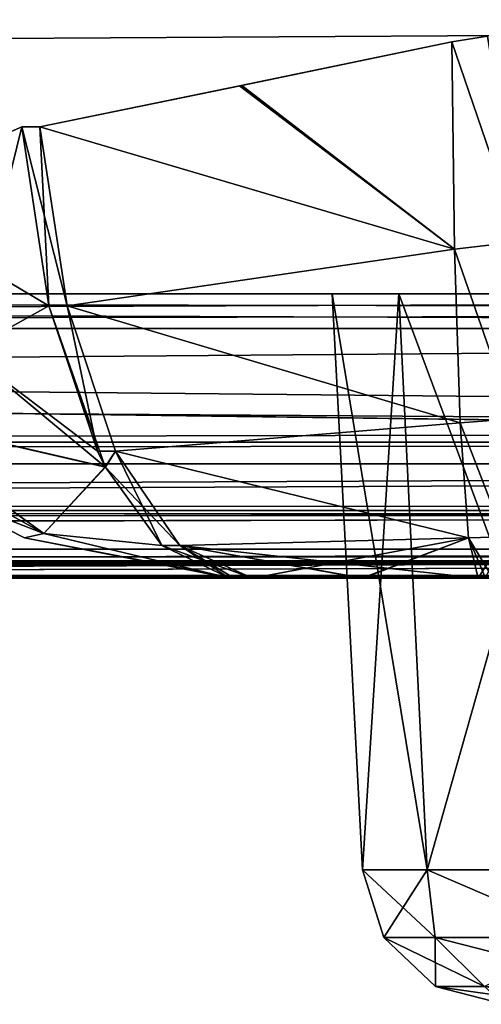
# Model space of a CAD drawing. Header units: millimetres. Extents: x -125 to 125, y -4 to 53.
# Tile 113 of 140: x 107.52 to 109.14, y -3.5 to -0.03. Entities that reach past the tile are written whole.
import ezdxf

# ---------------------------------------------------------------- set-up
doc = ezdxf.new("R2010")
doc.units = ezdxf.units.MM
doc.header["$LTSCALE"] = 65.185185
for name, color, linetype in [('1', 7, 'CONTINUOUS'), ('14', 7, 'CONTINUOUS'), ('18', 7, 'CONTINUOUS'), ('20', 7, 'CONTINUOUS'), ('205', 7, 'CONTINUOUS'), ('207', 7, 'CONTINUOUS'), ('209', 7, 'CONTINUOUS'), ('211', 7, 'CONTINUOUS'), ('22', 7, 'CONTINUOUS'), ('24', 7, 'CONTINUOUS'), ('25', 7, 'CONTINUOUS'), ('263', 7, 'CONTINUOUS'), ('264', 7, 'CONTINUOUS'), ('265', 7, 'CONTINUOUS'), ('266', 7, 'CONTINUOUS'), ('27', 7, 'CONTINUOUS'), ('29', 7, 'CONTINUOUS'), ('30', 7, 'CONTINUOUS'), ('31', 7, 'CONTINUOUS'), ('32', 7, 'CONTINUOUS'), ('38', 7, 'CONTINUOUS'), ('39', 7, 'CONTINUOUS'), ('4', 7, 'CONTINUOUS'), ('40', 7, 'CONTINUOUS'), ('41', 7, 'CONTINUOUS'), ('44', 7, 'CONTINUOUS'), ('45', 7, 'CONTINUOUS'), ('46', 7, 'CONTINUOUS'), ('47', 7, 'CONTINUOUS'), ('48', 7, 'CONTINUOUS'), ('49', 7, 'CONTINUOUS'), ('55', 7, 'CONTINUOUS'), ('56', 7, 'CONTINUOUS'), ('57', 7, 'CONTINUOUS'), ('58', 7, 'CONTINUOUS'), ('6', 7, 'CONTINUOUS'), ('61', 7, 'CONTINUOUS'), ('62', 7, 'CONTINUOUS')]:
    doc.layers.add(name, color=color, linetype=linetype)

msp = doc.modelspace()

# ---------------------------------------------------------------- linework, layer by layer
at = {"layer": '1', "color": 7, "linetype": 'Continuous'}
for points in [[(122.9176, -2, 122.9176), (41.8745, -2, 124.334), (95.8564, -2, 122.6916), (122.9176, -2, 122.9176)], [(123.8345, -2, 124.334), (41.8745, -2, 124.334), (122.9176, -2, 122.9176), (123.8345, -2, 124.334)], [(42.0073, -2, -124.0655), (41.8745, -2, -124.334), (123.8345, -2, -124.334), (42.0073, -2, -124.0655)], [(42.0544, -2, -123.762), (42.0073, -2, -124.0655), (123.8345, -2, -124.334), (42.0544, -2, -123.762)], [(68.5248, -2, -122.5202), (42.0544, -2, -123.1456), (123.8345, -2, -124.334), (68.5248, -2, -122.5202)], [(42.0544, -2, -123.1456), (42.0544, -2, -123.762), (123.8345, -2, -124.334), (42.0544, -2, -123.1456)], [(95.8279, -2, -122.6915), (68.5248, -2, -122.5202), (123.8345, -2, -124.334), (95.8279, -2, -122.6915)], [(122.9176, -2, -122.9176), (95.8279, -2, -122.6915), (123.8345, -2, -124.334), (122.9176, -2, -122.9176)]]:
    msp.add_3dface(points, dxfattribs=at)
at = {"layer": '14', "color": 7, "linetype": 'Continuous'}
for points in [[(-123.8345, -1.5218, -124.8336), (123.8345, -1.5218, -124.8336), (123.8345, -1.7623, -124.7597), (-123.8345, -1.5218, -124.8336)], [(-123.8345, -1.5218, -124.8336), (123.8345, -1.7623, -124.7597), (-123.8345, -1.7623, -124.7597), (-123.8345, -1.5218, -124.8336)], [(123.8345, -1.7623, -124.7597), (123.8345, -1.9366, -124.5777), (-123.8345, -1.7623, -124.7597), (123.8345, -1.7623, -124.7597)], [(123.8345, -1.9366, -124.5777), (41.0668, -1.9508, -124.5504), (-123.8345, -1.7623, -124.7597), (123.8345, -1.9366, -124.5777)], [(123.8345, -1.9366, -124.5777), (123.8345, -2, -124.334), (41.0668, -1.9508, -124.5504), (123.8345, -1.9366, -124.5777)], [(41.0668, -1.9508, -124.5504), (123.8345, -2, -124.334), (41.2731, -1.956, -124.5391), (41.0668, -1.9508, -124.5504)], [(41.2731, -1.956, -124.5391), (123.8345, -2, -124.334), (41.5021, -1.9724, -124.4978), (41.2731, -1.956, -124.5391)], [(41.5021, -1.9724, -124.4978), (123.8345, -2, -124.334), (41.7201, -1.9922, -124.422), (41.5021, -1.9724, -124.4978)], [(123.8345, -2, -124.334), (41.8745, -2, -124.334), (41.7201, -1.9922, -124.422), (123.8345, -2, -124.334)]]:
    msp.add_3dface(points, dxfattribs=at)
at = {"layer": '18', "color": 7, "linetype": 'Continuous'}
for points in [[(123.8345, -1.5218, 124.8336), (-123.8345, -1.5218, 124.8336), (-123.8345, -1.7623, 124.7597), (123.8345, -1.5218, 124.8336)], [(123.8345, -1.5218, 124.8336), (-123.8345, -1.7623, 124.7597), (123.8345, -1.7623, 124.7597), (123.8345, -1.5218, 124.8336)], [(-123.8345, -1.7623, 124.7597), (-123.8345, -1.9366, 124.5777), (123.8345, -1.7623, 124.7597), (-123.8345, -1.7623, 124.7597)], [(-123.8345, -1.9366, 124.5777), (-41.0668, -1.9508, 124.5504), (123.8345, -1.7623, 124.7597), (-123.8345, -1.9366, 124.5777)], [(-41.0668, -1.9508, 124.5504), (-38.9332, -1.9508, 124.5504), (123.8345, -1.7623, 124.7597), (-41.0668, -1.9508, 124.5504)], [(-38.9332, -1.9508, 124.5504), (38.9332, -1.9508, 124.5504), (123.8345, -1.7623, 124.7597), (-38.9332, -1.9508, 124.5504)], [(38.9332, -1.9508, 124.5504), (41.0668, -1.9508, 124.5504), (123.8345, -1.7623, 124.7597), (38.9332, -1.9508, 124.5504)], [(123.8345, -1.9366, 124.5777), (123.8345, -1.7623, 124.7597), (41.0668, -1.9508, 124.5504), (123.8345, -1.9366, 124.5777)], [(41.2741, -1.9561, 124.539), (123.8345, -1.9366, 124.5777), (41.0668, -1.9508, 124.5504), (41.2741, -1.9561, 124.539)], [(41.4902, -1.9714, 124.5008), (123.8345, -1.9366, 124.5777), (41.2741, -1.9561, 124.539), (41.4902, -1.9714, 124.5008)], [(41.7134, -1.9917, 124.425), (123.8345, -1.9366, 124.5777), (41.4902, -1.9714, 124.5008), (41.7134, -1.9917, 124.425)], [(41.8745, -2, 124.334), (123.8345, -1.9366, 124.5777), (41.7134, -1.9917, 124.425), (41.8745, -2, 124.334)], [(41.8745, -2, 124.334), (123.8345, -2, 124.334), (123.8345, -1.9366, 124.5777), (41.8745, -2, 124.334)]]:
    msp.add_3dface(points, dxfattribs=at)
at = {"layer": '20', "color": 7, "linetype": 'Continuous'}
for points in [[(17.1336, -1, 120.1095), (-120.6472, -1, 119.9336), (120.6472, -1, 119.9336), (17.1336, -1, 120.1095)], [(120.6472, -1, -119.9336), (-120.6472, -1, -119.9336), (-17.1336, -1, -120.1095), (120.6472, -1, -119.9336)], [(120.3783, -1, -85.6675), (-120.6472, -1, -119.9336), (120.6472, -1, -119.9336), (120.3783, -1, -85.6675)], [(-120.3783, -1, -85.6675), (-120.6472, -1, -119.9336), (120.3783, -1, -85.6675), (-120.3783, -1, -85.6675)], [(-120.6472, -1, 119.9336), (-120.3783, -1, 85.6675), (120.6472, -1, 119.9336), (-120.6472, -1, 119.9336)], [(120.1991, -1, -51.4007), (-120.3783, -1, -85.6675), (120.3783, -1, -85.6675), (120.1991, -1, -51.4007)], [(-120.1991, -1, -51.4007), (-120.3783, -1, -85.6675), (120.1991, -1, -51.4007), (-120.1991, -1, -51.4007)], [(120.6472, -1, 119.9336), (-120.3783, -1, 85.6675), (120.3783, -1, 85.6675), (120.6472, -1, 119.9336)], [(-120.3783, -1, 85.6675), (-120.1991, -1, 51.4007), (120.3783, -1, 85.6675), (-120.3783, -1, 85.6675)], [(-120.1991, -1, 51.4007), (-120.1095, -1, 17.1336), (120.1991, -1, 51.4007), (-120.1991, -1, 51.4007)], [(120.1095, -1, -17.1336), (-120.1991, -1, -51.4007), (120.1991, -1, -51.4007), (120.1095, -1, -17.1336)], [(-120.1095, -1, -17.1336), (-120.1991, -1, -51.4007), (120.1095, -1, -17.1336), (-120.1095, -1, -17.1336)], [(120.3783, -1, 85.6675), (-120.1991, -1, 51.4007), (120.1991, -1, 51.4007), (120.3783, -1, 85.6675)], [(120.1095, -1, 17.1336), (-120.1095, -1, -17.1336), (120.1095, -1, -17.1336), (120.1095, -1, 17.1336)], [(-120.1095, -1, 17.1336), (-120.1095, -1, -17.1336), (120.1095, -1, 17.1336), (-120.1095, -1, 17.1336)], [(120.1991, -1, 51.4007), (-120.1095, -1, 17.1336), (120.1095, -1, 17.1336), (120.1991, -1, 51.4007)], [(17.1336, -1, -120.1095), (120.6472, -1, -119.9336), (-17.1336, -1, -120.1095), (17.1336, -1, -120.1095)], [(120.5945, -1, 120.2479), (17.1336, -1, 120.1095), (120.6472, -1, 119.9336), (120.5945, -1, 120.2479)], [(51.4007, -1, -120.1991), (120.6472, -1, -119.9336), (17.1336, -1, -120.1095), (51.4007, -1, -120.1991)], [(51.4007, -1, 120.1991), (17.1336, -1, 120.1095), (120.5945, -1, 120.2479), (51.4007, -1, 120.1991)], [(85.6675, -1, -120.3783), (120.5945, -1, -120.2479), (51.4007, -1, -120.1991), (85.6675, -1, -120.3783)], [(85.6675, -1, 120.3783), (51.4007, -1, 120.1991), (120.5945, -1, 120.2479), (85.6675, -1, 120.3783)], [(120.5945, -1, -120.2479), (120.6472, -1, -119.9336), (51.4007, -1, -120.1991), (120.5945, -1, -120.2479)], [(119.9336, -1, 120.6472), (85.6675, -1, 120.3783), (120.2479, -1, 120.5945), (119.9336, -1, 120.6472)], [(120.2479, -1, 120.5945), (85.6675, -1, 120.3783), (120.4588, -1, 120.4588), (120.2479, -1, 120.5945)], [(120.4588, -1, -120.4588), (120.5945, -1, -120.2479), (85.6675, -1, -120.3783), (120.4588, -1, -120.4588)], [(120.4588, -1, 120.4588), (85.6675, -1, 120.3783), (120.5945, -1, 120.2479), (120.4588, -1, 120.4588)], [(119.9336, -1, -120.6472), (120.4588, -1, -120.4588), (85.6675, -1, -120.3783), (119.9336, -1, -120.6472)]]:
    msp.add_3dface(points, dxfattribs=at)
at = {"layer": '205', "color": 7, "linetype": 'Continuous'}
for points in [[(85.6675, -1, 120.3783), (119.9336, -1, 120.6472), (86.1635, -1.1213, 120.5029), (85.6675, -1, 120.3783)], [(86.1635, -1.1213, 120.5029), (119.9336, -1, 120.6472), (119.9949, -1.0607, 120.7084), (86.1635, -1.1213, 120.5029)], [(120.0561, -1.1213, 120.7696), (86.1635, -1.1213, 120.5029), (119.9949, -1.0607, 120.7084), (120.0561, -1.1213, 120.7696)]]:
    msp.add_3dface(points, dxfattribs=at)
at = {"layer": '207', "color": 7, "linetype": 'Continuous'}
for points in [[(120.0561, -1.1213, -120.7696), (85.6675, -1, -120.3783), (84.8372, -1.1213, -120.4942), (120.0561, -1.1213, -120.7696)], [(119.9949, -1.0607, -120.7084), (85.6675, -1, -120.3783), (120.0561, -1.1213, -120.7696), (119.9949, -1.0607, -120.7084)], [(119.9336, -1, -120.6472), (85.6675, -1, -120.3783), (119.9949, -1.0607, -120.7084), (119.9336, -1, -120.6472)]]:
    msp.add_3dface(points, dxfattribs=at)
at = {"layer": '209', "color": 7, "linetype": 'Continuous'}
for points in [[(84.8372, -1.1213, -120.4942), (60.452, -1.5981, -120.9804), (120.8934, -1.5978, -121.3982), (84.8372, -1.1213, -120.4942)], [(84.8372, -1.1213, -120.4942), (120.8934, -1.5978, -121.3982), (120.6273, -1.4734, -121.1984), (84.8372, -1.1213, -120.4942)], [(120.0561, -1.1213, -120.7696), (84.8372, -1.1213, -120.4942), (120.6273, -1.4734, -121.1984), (120.0561, -1.1213, -120.7696)], [(60.452, -1.5981, -120.9804), (60.9384, -1.898, -121.7069), (120.8934, -1.5978, -121.3982), (60.452, -1.5981, -120.9804)], [(120.8934, -1.5978, -121.3982), (60.9384, -1.898, -121.7069), (120.95, -1.6216, -121.4407), (120.8934, -1.5978, -121.3982)], [(120.95, -1.6216, -121.4407), (60.9384, -1.898, -121.7069), (121.2886, -1.7463, -121.6948), (120.95, -1.6216, -121.4407)], [(60.9384, -1.898, -121.7069), (121.8706, -1.8979, -122.1317), (121.2886, -1.7463, -121.6948), (60.9384, -1.898, -121.7069)], [(60.9384, -1.898, -121.7069), (95.8279, -2, -122.6915), (121.8706, -1.8979, -122.1317), (60.9384, -1.898, -121.7069)], [(121.8706, -1.8979, -122.1317), (95.8279, -2, -122.6915), (121.9179, -1.907, -122.1672), (121.8706, -1.8979, -122.1317)], [(121.9179, -1.907, -122.1672), (95.8279, -2, -122.6915), (122.0625, -1.9323, -122.2757), (121.9179, -1.907, -122.1672)], [(95.8279, -2, -122.6915), (122.9176, -2, -122.9176), (122.0625, -1.9323, -122.2757), (95.8279, -2, -122.6915)]]:
    msp.add_3dface(points, dxfattribs=at)
at = {"layer": '211', "color": 7, "linetype": 'Continuous'}
for points in [[(60.452, -1.5981, 120.9804), (120.0561, -1.1213, 120.7696), (120.6273, -1.4734, 121.1984), (60.452, -1.5981, 120.9804)], [(86.1635, -1.1213, 120.5029), (120.0561, -1.1213, 120.7696), (60.452, -1.5981, 120.9804), (86.1635, -1.1213, 120.5029)], [(120.8934, -1.5978, 121.3982), (60.452, -1.5981, 120.9804), (120.6273, -1.4734, 121.1984), (120.8934, -1.5978, 121.3982)], [(120.8934, -1.5978, 121.3982), (60.9384, -1.898, 121.7069), (60.452, -1.5981, 120.9804), (120.8934, -1.5978, 121.3982)], [(121.2886, -1.7463, 121.6948), (60.9384, -1.898, 121.7069), (120.8934, -1.5978, 121.3982), (121.2886, -1.7463, 121.6948)], [(121.8706, -1.8979, 122.1317), (60.9384, -1.898, 121.7069), (121.2886, -1.7463, 121.6948), (121.8706, -1.8979, 122.1317)], [(121.8706, -1.8979, 122.1317), (68.7932, -2, 122.5215), (60.9384, -1.898, 121.7069), (121.8706, -1.8979, 122.1317)], [(95.8564, -2, 122.6916), (68.7932, -2, 122.5215), (121.8706, -1.8979, 122.1317), (95.8564, -2, 122.6916)], [(122.0625, -1.9323, 122.2757), (95.8564, -2, 122.6916), (121.8706, -1.8979, 122.1317), (122.0625, -1.9323, 122.2757)], [(122.9176, -2, 122.9176), (95.8564, -2, 122.6916), (122.0625, -1.9323, 122.2757), (122.9176, -2, 122.9176)]]:
    msp.add_3dface(points, dxfattribs=at)
at = {"layer": '22', "color": 7, "linetype": 'Continuous'}
for points in [[(108.853, -1, 111.1726), (108.7252, -3.0262, 112.5), (108.619, -1, 112.5), (108.853, -1, 111.1726)], [(108.9528, -3.0262, 111.2089), (108.7252, -3.0262, 112.5), (108.853, -1, 111.1726), (108.9528, -3.0262, 111.2089)], [(109.527, -1, 110.0053), (108.9528, -3.0262, 111.2089), (108.853, -1, 111.1726), (109.527, -1, 110.0053)], [(109.6083, -3.0262, 110.0736), (108.9528, -3.0262, 111.2089), (109.527, -1, 110.0053), (109.6083, -3.0262, 110.0736)]]:
    msp.add_3dface(points, dxfattribs=at)
at = {"layer": '24', "color": 7, "linetype": 'Continuous'}
for points in [[(108.853, -1, -113.8274), (108.7252, -3.0262, -112.5), (108.619, -1, -112.5), (108.853, -1, -113.8274)], [(108.9528, -3.0262, -113.7911), (108.7252, -3.0262, -112.5), (108.853, -1, -113.8274), (108.9528, -3.0262, -113.7911)], [(109.527, -1, -114.9947), (108.9528, -3.0262, -113.7911), (108.853, -1, -113.8274), (109.527, -1, -114.9947)], [(109.6083, -3.0262, -114.9264), (108.9528, -3.0262, -113.7911), (109.527, -1, -114.9947), (109.6083, -3.0262, -114.9264)]]:
    msp.add_3dface(points, dxfattribs=at)
at = {"layer": '25', "color": 7, "linetype": 'Continuous'}
for points in [[(108.619, -1, -112.5), (108.9528, -3.0262, -111.2089), (108.853, -1, -111.1726), (108.619, -1, -112.5)], [(108.619, -1, -112.5), (108.7252, -3.0262, -112.5), (108.9528, -3.0262, -111.2089), (108.619, -1, -112.5)], [(108.853, -1, -111.1726), (109.6083, -3.0262, -110.0736), (109.527, -1, -110.0053), (108.853, -1, -111.1726)], [(108.9528, -3.0262, -111.2089), (109.6083, -3.0262, -110.0736), (108.853, -1, -111.1726), (108.9528, -3.0262, -111.2089)]]:
    msp.add_3dface(points, dxfattribs=at)
at = {"layer": '263', "color": 7, "linetype": 'Continuous'}
for points in [[(108.9528, -3.0262, 113.7911), (108.7252, -3.0262, 112.5), (108.9815, -3.265, 113.6432), (108.9528, -3.0262, 113.7911)], [(108.7252, -3.0262, 112.5), (108.8005, -3.265, 112.5), (108.9815, -3.265, 113.6432), (108.7252, -3.0262, 112.5)], [(108.9528, -3.0262, 113.7911), (108.9815, -3.265, 113.6432), (109.507, -3.265, 114.6745), (108.9528, -3.0262, 113.7911)], [(109.6083, -3.0262, 114.9264), (108.9528, -3.0262, 113.7911), (109.507, -3.265, 114.6745), (109.6083, -3.0262, 114.9264)], [(108.8005, -3.265, 112.5), (109.1545, -3.4374, 113.587), (108.9815, -3.265, 113.6432), (108.8005, -3.265, 112.5)], [(108.9823, -3.4374, 112.5), (109.1545, -3.4374, 113.587), (108.8005, -3.265, 112.5), (108.9823, -3.4374, 112.5)], [(108.9815, -3.265, 113.6432), (109.6541, -3.4374, 114.5677), (109.507, -3.265, 114.6745), (108.9815, -3.265, 113.6432)], [(109.1545, -3.4374, 113.587), (109.6541, -3.4374, 114.5677), (108.9815, -3.265, 113.6432), (109.1545, -3.4374, 113.587)], [(109.2245, -3.5, 112.5), (109.422, -3.5, 113.6202), (108.9823, -3.4374, 112.5), (109.2245, -3.5, 112.5)], [(108.9823, -3.4374, 112.5), (109.422, -3.5, 113.6202), (109.1545, -3.4374, 113.587), (108.9823, -3.4374, 112.5)]]:
    msp.add_3dface(points, dxfattribs=at)
at = {"layer": '264', "color": 7, "linetype": 'Continuous'}
for points in [[(108.7252, -3.0262, 112.5), (108.9528, -3.0262, 111.2089), (108.8005, -3.265, 112.5), (108.7252, -3.0262, 112.5)], [(108.8005, -3.265, 112.5), (108.9528, -3.0262, 111.2089), (108.9815, -3.265, 111.3568), (108.8005, -3.265, 112.5)], [(108.9528, -3.0262, 111.2089), (109.6083, -3.0262, 110.0736), (109.507, -3.265, 110.3255), (108.9528, -3.0262, 111.2089)], [(108.9528, -3.0262, 111.2089), (109.507, -3.265, 110.3255), (108.9815, -3.265, 111.3568), (108.9528, -3.0262, 111.2089)], [(108.9823, -3.4374, 112.5), (108.8005, -3.265, 112.5), (108.9815, -3.265, 111.3568), (108.9823, -3.4374, 112.5)], [(109.1545, -3.4374, 111.413), (108.9823, -3.4374, 112.5), (108.9815, -3.265, 111.3568), (109.1545, -3.4374, 111.413)], [(109.507, -3.265, 110.3255), (109.1545, -3.4374, 111.413), (108.9815, -3.265, 111.3568), (109.507, -3.265, 110.3255)], [(109.2245, -3.5, 112.5), (108.9823, -3.4374, 112.5), (109.1545, -3.4374, 111.413), (109.2245, -3.5, 112.5)]]:
    msp.add_3dface(points, dxfattribs=at)
at = {"layer": '265', "color": 7, "linetype": 'Continuous'}
for points in [[(108.7252, -3.0262, -112.5), (108.9528, -3.0262, -113.7911), (108.8005, -3.265, -112.5), (108.7252, -3.0262, -112.5)], [(108.9528, -3.0262, -113.7911), (108.9815, -3.265, -113.6432), (108.8005, -3.265, -112.5), (108.9528, -3.0262, -113.7911)], [(108.9528, -3.0262, -113.7911), (109.6083, -3.0262, -114.9264), (109.507, -3.265, -114.6745), (108.9528, -3.0262, -113.7911)], [(108.9528, -3.0262, -113.7911), (109.507, -3.265, -114.6745), (108.9815, -3.265, -113.6432), (108.9528, -3.0262, -113.7911)], [(108.9815, -3.265, -113.6432), (108.9823, -3.4374, -112.5), (108.8005, -3.265, -112.5), (108.9815, -3.265, -113.6432)], [(109.1545, -3.4374, -113.587), (108.9823, -3.4374, -112.5), (108.9815, -3.265, -113.6432), (109.1545, -3.4374, -113.587)], [(109.507, -3.265, -114.6745), (109.1545, -3.4374, -113.587), (108.9815, -3.265, -113.6432), (109.507, -3.265, -114.6745)], [(109.1545, -3.4374, -113.587), (109.2245, -3.5, -112.5), (108.9823, -3.4374, -112.5), (109.1545, -3.4374, -113.587)]]:
    msp.add_3dface(points, dxfattribs=at)
at = {"layer": '266', "color": 7, "linetype": 'Continuous'}
for points in [[(108.9528, -3.0262, -111.2089), (108.7252, -3.0262, -112.5), (108.9815, -3.265, -111.3568), (108.9528, -3.0262, -111.2089)], [(108.7252, -3.0262, -112.5), (108.8005, -3.265, -112.5), (108.9815, -3.265, -111.3568), (108.7252, -3.0262, -112.5)], [(109.6083, -3.0262, -110.0736), (108.9528, -3.0262, -111.2089), (109.507, -3.265, -110.3255), (109.6083, -3.0262, -110.0736)], [(108.9528, -3.0262, -111.2089), (108.9815, -3.265, -111.3568), (109.507, -3.265, -110.3255), (108.9528, -3.0262, -111.2089)], [(108.8005, -3.265, -112.5), (108.9823, -3.4374, -112.5), (109.1545, -3.4374, -111.413), (108.8005, -3.265, -112.5)], [(108.8005, -3.265, -112.5), (109.1545, -3.4374, -111.413), (108.9815, -3.265, -111.3568), (108.8005, -3.265, -112.5)], [(108.9815, -3.265, -111.3568), (109.6541, -3.4374, -110.4323), (109.507, -3.265, -110.3255), (108.9815, -3.265, -111.3568)], [(109.1545, -3.4374, -111.413), (109.6541, -3.4374, -110.4323), (108.9815, -3.265, -111.3568), (109.1545, -3.4374, -111.413)], [(109.2245, -3.5, -112.5), (109.422, -3.5, -111.3798), (108.9823, -3.4374, -112.5), (109.2245, -3.5, -112.5)], [(108.9823, -3.4374, -112.5), (109.422, -3.5, -111.3798), (109.1545, -3.4374, -111.413), (108.9823, -3.4374, -112.5)]]:
    msp.add_3dface(points, dxfattribs=at)
at = {"layer": '27', "color": 7, "linetype": 'Continuous'}
for points in [[(108.619, -1, 112.5), (108.9528, -3.0262, 113.7911), (108.853, -1, 113.8274), (108.619, -1, 112.5)], [(108.619, -1, 112.5), (108.7252, -3.0262, 112.5), (108.9528, -3.0262, 113.7911), (108.619, -1, 112.5)], [(108.853, -1, 113.8274), (109.6083, -3.0262, 114.9264), (109.527, -1, 114.9947), (108.853, -1, 113.8274)], [(108.9528, -3.0262, 113.7911), (109.6083, -3.0262, 114.9264), (108.853, -1, 113.8274), (108.9528, -3.0262, 113.7911)]]:
    msp.add_3dface(points, dxfattribs=at)
at = {"layer": '29', "color": 7, "linetype": 'Continuous'}
for points in [[(108.2741, -2, -74.386), (108.338, -2, -75.6404), (108.338, -2, -74.3596), (108.2741, -2, -74.386)], [(108.2741, -2, -75.614), (108.338, -2, -75.6404), (108.2741, -2, -74.386), (108.2741, -2, -75.614)], [(108.338, -2, -74.3596), (108.7274, -2, -75.7625), (108.7229, -2, -74.2385), (108.338, -2, -74.3596)], [(108.338, -2, -75.6404), (108.7274, -2, -75.7625), (108.338, -2, -74.3596), (108.338, -2, -75.6404)], [(108.7229, -2, -74.2385), (109.1327, -2, -75.816), (109.1327, -2, -74.184), (108.7229, -2, -74.2385)], [(108.7274, -2, -75.7625), (109.1327, -2, -75.816), (108.7229, -2, -74.2385), (108.7274, -2, -75.7625)], [(109.1327, -2, -74.184), (109.1327, -2, -75.816), (109.1584, -2, -75.8166), (109.1327, -2, -74.184)], [(109.1584, -2, -74.1834), (109.1327, -2, -74.184), (109.1584, -2, -75.8166), (109.1584, -2, -74.1834)]]:
    msp.add_3dface(points, dxfattribs=at)
at = {"layer": '30', "color": 7, "linetype": 'Continuous'}
for points in [[(107.1995, -1.6868, -75.614), (107.5357, -1.8587, -75.614), (107.1995, -1.6868, -74.386), (107.1995, -1.6868, -75.614)], [(107.1995, -1.6868, -74.386), (107.5357, -1.8587, -75.614), (107.5357, -1.8587, -74.386), (107.1995, -1.6868, -74.386)], [(107.5357, -1.8587, -75.614), (108.2741, -2, -75.614), (107.5357, -1.8587, -74.386), (107.5357, -1.8587, -75.614)], [(108.2741, -2, -75.614), (108.2741, -2, -74.386), (107.5357, -1.8587, -74.386), (108.2741, -2, -75.614)]]:
    msp.add_3dface(points, dxfattribs=at)
at = {"layer": '31', "color": 7, "linetype": 'Continuous'}
for points in [[(107.5902, -0.4119, -72.5509), (107.5263, -0.4119, -72.5773), (107.622, -1.0424, -72.8086), (107.5902, -0.4119, -72.5509)], [(107.6859, -1.0424, -72.7822), (107.5902, -0.4119, -72.5509), (107.622, -1.0424, -72.8086), (107.6859, -1.0424, -72.7822)], [(107.7926, -1.553, -73.2214), (107.6859, -1.0424, -72.7822), (107.622, -1.0424, -72.8086), (107.7926, -1.553, -73.2214)], [(107.8565, -1.553, -73.195), (107.6859, -1.0424, -72.7822), (107.7926, -1.553, -73.2214), (107.8565, -1.553, -73.195)], [(107.8203, -1.609, -73.2882), (107.8565, -1.553, -73.195), (107.7926, -1.553, -73.2214), (107.8203, -1.609, -73.2882)], [(108.0187, -1.8849, -73.7681), (107.8565, -1.553, -73.195), (107.8203, -1.609, -73.2882), (108.0187, -1.8849, -73.7681)], [(108.0826, -1.8849, -73.7417), (107.8565, -1.553, -73.195), (108.0187, -1.8849, -73.7681), (108.0826, -1.8849, -73.7417)], [(108.2551, -1.9994, -74.3398), (108.0826, -1.8849, -73.7417), (108.0187, -1.8849, -73.7681), (108.2551, -1.9994, -74.3398)], [(108.2741, -2, -74.386), (108.0826, -1.8849, -73.7417), (108.2551, -1.9994, -74.3398), (108.2741, -2, -74.386)], [(108.2741, -2, -74.386), (108.338, -2, -74.3596), (108.0826, -1.8849, -73.7417), (108.2741, -2, -74.386)]]:
    msp.add_3dface(points, dxfattribs=at)
at = {"layer": '32', "color": 7, "linetype": 'Continuous'}
for points in [[(109.0402, -0.1128, -72.1893), (108.2929, -0.2681, -72.3037), (109.0487, -0.8429, -72.3722), (109.0402, -0.1128, -72.1893)], [(108.2929, -0.2681, -72.3037), (107.5902, -0.4119, -72.5509), (109.0487, -0.8429, -72.3722), (108.2929, -0.2681, -72.3037)], [(107.5902, -0.4119, -72.5509), (107.6859, -1.0424, -72.7822), (109.0487, -0.8429, -72.3722), (107.5902, -0.4119, -72.5509)], [(109.0487, -0.8429, -72.3722), (107.6859, -1.0424, -72.7822), (109.0691, -1.4536, -72.8117), (109.0487, -0.8429, -72.3722)], [(107.6859, -1.0424, -72.7822), (107.8565, -1.553, -73.195), (109.0691, -1.4536, -72.8117), (107.6859, -1.0424, -72.7822)], [(109.0691, -1.4536, -72.8117), (107.8565, -1.553, -73.195), (109.0985, -1.8584, -73.4456), (109.0691, -1.4536, -72.8117)], [(107.8565, -1.553, -73.195), (108.0826, -1.8849, -73.7417), (109.0985, -1.8584, -73.4456), (107.8565, -1.553, -73.195)], [(108.0826, -1.8849, -73.7417), (108.338, -2, -74.3596), (109.0985, -1.8584, -73.4456), (108.0826, -1.8849, -73.7417)], [(108.338, -2, -74.3596), (108.7229, -2, -74.2385), (109.0985, -1.8584, -73.4456), (108.338, -2, -74.3596)], [(108.7229, -2, -74.2385), (109.1327, -2, -74.184), (109.0985, -1.8584, -73.4456), (108.7229, -2, -74.2385)]]:
    msp.add_3dface(points, dxfattribs=at)
at = {"layer": '38', "color": 7, "linetype": 'Continuous'}
for points in [[(108.3011, -0.2664, -77.6983), (109.0402, -0.1128, -77.8107), (109.0487, -0.8429, -77.6278), (108.3011, -0.2664, -77.6983)], [(107.5902, -0.4119, -77.4491), (108.3011, -0.2664, -77.6983), (109.0487, -0.8429, -77.6278), (107.5902, -0.4119, -77.4491)], [(107.6859, -1.0424, -77.2178), (107.5902, -0.4119, -77.4491), (109.0487, -0.8429, -77.6278), (107.6859, -1.0424, -77.2178)], [(109.0691, -1.4536, -77.1883), (107.6859, -1.0424, -77.2178), (109.0487, -0.8429, -77.6278), (109.0691, -1.4536, -77.1883)], [(107.8565, -1.553, -76.805), (107.6859, -1.0424, -77.2178), (109.0691, -1.4536, -77.1883), (107.8565, -1.553, -76.805)], [(109.0985, -1.8584, -76.5544), (107.8565, -1.553, -76.805), (109.0691, -1.4536, -77.1883), (109.0985, -1.8584, -76.5544)], [(108.0826, -1.8849, -76.2583), (107.8565, -1.553, -76.805), (109.0985, -1.8584, -76.5544), (108.0826, -1.8849, -76.2583)], [(109.1327, -2, -75.816), (108.0826, -1.8849, -76.2583), (109.0985, -1.8584, -76.5544), (109.1327, -2, -75.816)], [(108.7274, -2, -75.7625), (108.338, -2, -75.6404), (108.0826, -1.8849, -76.2583), (108.7274, -2, -75.7625)], [(109.1327, -2, -75.816), (108.7274, -2, -75.7625), (108.0826, -1.8849, -76.2583), (109.1327, -2, -75.816)]]:
    msp.add_3dface(points, dxfattribs=at)
at = {"layer": '39', "color": 7, "linetype": 'Continuous'}
for points in [[(107.5902, -0.4119, -77.4491), (107.6859, -1.0424, -77.2178), (107.5263, -0.4119, -77.4227), (107.5902, -0.4119, -77.4491)], [(107.5263, -0.4119, -77.4227), (107.6859, -1.0424, -77.2178), (107.622, -1.0424, -77.1914), (107.5263, -0.4119, -77.4227)], [(107.622, -1.0424, -77.1914), (107.6859, -1.0424, -77.2178), (107.7926, -1.553, -76.7786), (107.622, -1.0424, -77.1914)], [(107.6859, -1.0424, -77.2178), (107.8565, -1.553, -76.805), (107.7926, -1.553, -76.7786), (107.6859, -1.0424, -77.2178)], [(107.7926, -1.553, -76.7786), (107.8565, -1.553, -76.805), (107.8207, -1.6098, -76.7108), (107.7926, -1.553, -76.7786)], [(107.8565, -1.553, -76.805), (108.0826, -1.8849, -76.2583), (107.8207, -1.6098, -76.7108), (107.8565, -1.553, -76.805)], [(107.8207, -1.6098, -76.7108), (108.0826, -1.8849, -76.2583), (108.0187, -1.8849, -76.2319), (107.8207, -1.6098, -76.7108)], [(108.0826, -1.8849, -76.2583), (108.338, -2, -75.6404), (108.0187, -1.8849, -76.2319), (108.0826, -1.8849, -76.2583)], [(108.0187, -1.8849, -76.2319), (108.338, -2, -75.6404), (108.2555, -1.9994, -75.659), (108.0187, -1.8849, -76.2319)], [(108.338, -2, -75.6404), (108.2741, -2, -75.614), (108.2555, -1.9994, -75.659), (108.338, -2, -75.6404)]]:
    msp.add_3dface(points, dxfattribs=at)
at = {"layer": '4', "color": 7, "linetype": 'Continuous'}
for points in [[(123.901, 0, 124.9), (-123.901, 0, 124.9), (123.8345, -1.5218, 124.8336), (123.901, 0, 124.9)], [(123.8345, -1.5218, 124.8336), (-123.901, 0, 124.9), (-123.8345, -1.5218, 124.8336), (123.8345, -1.5218, 124.8336)]]:
    msp.add_3dface(points, dxfattribs=at)
at = {"layer": '40', "color": 7, "linetype": 'Continuous'}
for points in [[(107.5263, -0.4119, -77.4227), (107.622, -1.0424, -77.1914), (106.971, -0.6554, -76.9823), (107.5263, -0.4119, -77.4227)], [(106.971, -0.6554, -76.9823), (107.622, -1.0424, -77.1914), (107.3305, -1.2043, -76.9021), (106.971, -0.6554, -76.9823)], [(107.622, -1.0424, -77.1914), (107.7926, -1.553, -76.7786), (107.3305, -1.2043, -76.9021), (107.622, -1.0424, -77.1914)], [(107.3305, -1.2043, -76.9021), (107.8207, -1.6098, -76.7108), (107.0221, -1.4251, -76.2477), (107.3305, -1.2043, -76.9021)], [(107.7926, -1.553, -76.7786), (107.8207, -1.6098, -76.7108), (107.3305, -1.2043, -76.9021), (107.7926, -1.553, -76.7786)], [(106.9017, -1.4547, -75.614), (107.0221, -1.4251, -76.2477), (107.6037, -1.8432, -76.0055), (106.9017, -1.4547, -75.614)], [(107.1995, -1.6868, -75.614), (106.9017, -1.4547, -75.614), (107.6037, -1.8432, -76.0055), (107.1995, -1.6868, -75.614)], [(107.0221, -1.4251, -76.2477), (107.8207, -1.6098, -76.7108), (107.6037, -1.8432, -76.0055), (107.0221, -1.4251, -76.2477)], [(107.8207, -1.6098, -76.7108), (108.0187, -1.8849, -76.2319), (107.6037, -1.8432, -76.0055), (107.8207, -1.6098, -76.7108)], [(107.5357, -1.8587, -75.614), (107.1995, -1.6868, -75.614), (107.6037, -1.8432, -76.0055), (107.5357, -1.8587, -75.614)], [(108.2555, -1.9994, -75.659), (107.5357, -1.8587, -75.614), (107.6037, -1.8432, -76.0055), (108.2555, -1.9994, -75.659)], [(108.2741, -2, -75.614), (107.5357, -1.8587, -75.614), (108.2555, -1.9994, -75.659), (108.2741, -2, -75.614)], [(108.0187, -1.8849, -76.2319), (108.2555, -1.9994, -75.659), (107.6037, -1.8432, -76.0055), (108.0187, -1.8849, -76.2319)]]:
    msp.add_3dface(points, dxfattribs=at)
at = {"layer": '41', "color": 7, "linetype": 'Continuous'}
for points in [[(109.2803, -0.8159, -77.6393), (109.0402, -0.1128, -77.8107), (109.1648, -0.0932, -77.8144), (109.2803, -0.8159, -77.6393)], [(109.0402, -0.1128, -77.8107), (109.2803, -0.8159, -77.6393), (109.0487, -0.8429, -77.6278), (109.0402, -0.1128, -77.8107)], [(109.2803, -0.8159, -77.6393), (109.2572, -1.4399, -77.202), (109.0487, -0.8429, -77.6278), (109.2803, -0.8159, -77.6393)], [(109.2572, -1.4399, -77.202), (109.0691, -1.4536, -77.1883), (109.0487, -0.8429, -77.6278), (109.2572, -1.4399, -77.202)], [(109.2572, -1.4399, -77.202), (109.2235, -1.8547, -76.5632), (109.0691, -1.4536, -77.1883), (109.2572, -1.4399, -77.202)], [(109.2235, -1.8547, -76.5632), (109.0985, -1.8584, -76.5544), (109.0691, -1.4536, -77.1883), (109.2235, -1.8547, -76.5632)], [(109.2235, -1.8547, -76.5632), (109.1842, -2, -75.8159), (109.0985, -1.8584, -76.5544), (109.2235, -1.8547, -76.5632)], [(109.1842, -2, -75.8159), (109.1584, -2, -75.8166), (109.0985, -1.8584, -76.5544), (109.1842, -2, -75.8159)], [(109.1584, -2, -75.8166), (109.1327, -2, -75.816), (109.0985, -1.8584, -76.5544), (109.1584, -2, -75.8166)]]:
    msp.add_3dface(points, dxfattribs=at)
at = {"layer": '44', "color": 7, "linetype": 'Continuous'}
for points in [[(109.0402, -0.1128, -72.1893), (109.2803, -0.8159, -72.3607), (109.1648, -0.0932, -72.1856), (109.0402, -0.1128, -72.1893)], [(109.0402, -0.1128, -72.1893), (109.0487, -0.8429, -72.3722), (109.2803, -0.8159, -72.3607), (109.0402, -0.1128, -72.1893)], [(109.0487, -0.8429, -72.3722), (109.2572, -1.4399, -72.798), (109.2803, -0.8159, -72.3607), (109.0487, -0.8429, -72.3722)], [(109.0487, -0.8429, -72.3722), (109.0691, -1.4536, -72.8117), (109.2572, -1.4399, -72.798), (109.0487, -0.8429, -72.3722)], [(109.0691, -1.4536, -72.8117), (109.2235, -1.8547, -73.4368), (109.2572, -1.4399, -72.798), (109.0691, -1.4536, -72.8117)], [(109.0691, -1.4536, -72.8117), (109.0985, -1.8584, -73.4456), (109.2235, -1.8547, -73.4368), (109.0691, -1.4536, -72.8117)], [(109.0985, -1.8584, -73.4456), (109.1327, -2, -74.184), (109.2235, -1.8547, -73.4368), (109.0985, -1.8584, -73.4456)], [(109.1327, -2, -74.184), (109.1584, -2, -74.1834), (109.2235, -1.8547, -73.4368), (109.1327, -2, -74.184)]]:
    msp.add_3dface(points, dxfattribs=at)
at = {"layer": '45', "color": 7, "linetype": 'Continuous'}
for points in [[(107.5263, -0.4119, -72.5773), (106.9715, -0.6552, -73.0172), (107.3307, -1.2037, -73.0972), (107.5263, -0.4119, -72.5773)], [(107.622, -1.0424, -72.8086), (107.5263, -0.4119, -72.5773), (107.3307, -1.2037, -73.0972), (107.622, -1.0424, -72.8086)], [(107.8203, -1.609, -73.2882), (107.622, -1.0424, -72.8086), (107.3307, -1.2037, -73.0972), (107.8203, -1.609, -73.2882)], [(107.8203, -1.609, -73.2882), (107.7926, -1.553, -73.2214), (107.622, -1.0424, -72.8086), (107.8203, -1.609, -73.2882)], [(107.0222, -1.4248, -73.7515), (107.8203, -1.609, -73.2882), (107.3307, -1.2037, -73.0972), (107.0222, -1.4248, -73.7515)], [(107.8203, -1.609, -73.2882), (107.0222, -1.4248, -73.7515), (107.6035, -1.8429, -73.9936), (107.8203, -1.609, -73.2882)], [(107.0222, -1.4248, -73.7515), (107.1995, -1.6868, -74.386), (107.6035, -1.8429, -73.9936), (107.0222, -1.4248, -73.7515)], [(108.0187, -1.8849, -73.7681), (107.8203, -1.609, -73.2882), (107.6035, -1.8429, -73.9936), (108.0187, -1.8849, -73.7681)], [(107.1995, -1.6868, -74.386), (107.5357, -1.8587, -74.386), (107.6035, -1.8429, -73.9936), (107.1995, -1.6868, -74.386)], [(107.5357, -1.8587, -74.386), (108.2551, -1.9994, -74.3398), (107.6035, -1.8429, -73.9936), (107.5357, -1.8587, -74.386)], [(107.5357, -1.8587, -74.386), (108.2741, -2, -74.386), (108.2551, -1.9994, -74.3398), (107.5357, -1.8587, -74.386)], [(108.2551, -1.9994, -74.3398), (108.0187, -1.8849, -73.7681), (107.6035, -1.8429, -73.9936), (108.2551, -1.9994, -74.3398)]]:
    msp.add_3dface(points, dxfattribs=at)
at = {"layer": '46', "color": 7, "linetype": 'Continuous'}
for points in [[(108.2741, -2, 75.614), (108.338, -2, 74.3596), (108.338, -2, 75.6404), (108.2741, -2, 75.614)], [(108.2741, -2, 74.386), (108.338, -2, 74.3596), (108.2741, -2, 75.614), (108.2741, -2, 74.386)], [(108.338, -2, 74.3596), (108.7229, -2, 74.2385), (108.338, -2, 75.6404), (108.338, -2, 74.3596)], [(108.338, -2, 75.6404), (108.7229, -2, 74.2385), (108.7274, -2, 75.7625), (108.338, -2, 75.6404)], [(108.7229, -2, 74.2385), (109.1327, -2, 74.184), (108.7274, -2, 75.7625), (108.7229, -2, 74.2385)], [(109.1327, -2, 74.184), (109.1327, -2, 75.816), (108.7274, -2, 75.7625), (109.1327, -2, 74.184)], [(109.1584, -2, 74.1834), (109.1327, -2, 75.816), (109.1327, -2, 74.184), (109.1584, -2, 74.1834)], [(109.1584, -2, 75.8166), (109.1327, -2, 75.816), (109.1584, -2, 74.1834), (109.1584, -2, 75.8166)]]:
    msp.add_3dface(points, dxfattribs=at)
at = {"layer": '47', "color": 7, "linetype": 'Continuous'}
for points in [[(107.1995, -1.6868, 75.614), (107.5357, -1.8587, 74.386), (107.5357, -1.8587, 75.614), (107.1995, -1.6868, 75.614)], [(107.1995, -1.6868, 74.386), (107.5357, -1.8587, 74.386), (107.1995, -1.6868, 75.614), (107.1995, -1.6868, 74.386)], [(107.5357, -1.8587, 74.386), (108.2741, -2, 74.386), (107.5357, -1.8587, 75.614), (107.5357, -1.8587, 74.386)], [(108.2741, -2, 74.386), (108.2741, -2, 75.614), (107.5357, -1.8587, 75.614), (108.2741, -2, 74.386)]]:
    msp.add_3dface(points, dxfattribs=at)
at = {"layer": '48', "color": 7, "linetype": 'Continuous'}
for points in [[(107.622, -1.0424, 72.8086), (107.5263, -0.4119, 72.5773), (107.6859, -1.0424, 72.7822), (107.622, -1.0424, 72.8086)], [(107.6859, -1.0424, 72.7822), (107.5263, -0.4119, 72.5773), (107.5902, -0.4119, 72.5509), (107.6859, -1.0424, 72.7822)], [(107.7926, -1.553, 73.2214), (107.622, -1.0424, 72.8086), (107.6859, -1.0424, 72.7822), (107.7926, -1.553, 73.2214)], [(107.8565, -1.553, 73.195), (107.7926, -1.553, 73.2214), (107.6859, -1.0424, 72.7822), (107.8565, -1.553, 73.195)], [(107.8207, -1.6098, 73.2892), (107.7926, -1.553, 73.2214), (107.8565, -1.553, 73.195), (107.8207, -1.6098, 73.2892)], [(108.0826, -1.8849, 73.7417), (107.8207, -1.6098, 73.2892), (107.8565, -1.553, 73.195), (108.0826, -1.8849, 73.7417)], [(108.0187, -1.8849, 73.7681), (107.8207, -1.6098, 73.2892), (108.0826, -1.8849, 73.7417), (108.0187, -1.8849, 73.7681)], [(108.0187, -1.8849, 73.7681), (108.338, -2, 74.3596), (108.2555, -1.9994, 74.341), (108.0187, -1.8849, 73.7681)], [(108.338, -2, 74.3596), (108.0187, -1.8849, 73.7681), (108.0826, -1.8849, 73.7417), (108.338, -2, 74.3596)], [(108.338, -2, 74.3596), (108.2741, -2, 74.386), (108.2555, -1.9994, 74.341), (108.338, -2, 74.3596)]]:
    msp.add_3dface(points, dxfattribs=at)
at = {"layer": '49', "color": 7, "linetype": 'Continuous'}
for points in [[(109.0402, -0.1128, 72.1893), (109.0487, -0.8429, 72.3722), (108.2929, -0.2681, 72.3037), (109.0402, -0.1128, 72.1893)], [(109.0487, -0.8429, 72.3722), (107.5902, -0.4119, 72.5509), (108.2929, -0.2681, 72.3037), (109.0487, -0.8429, 72.3722)], [(107.6859, -1.0424, 72.7822), (107.5902, -0.4119, 72.5509), (109.0487, -0.8429, 72.3722), (107.6859, -1.0424, 72.7822)], [(109.0691, -1.4536, 72.8117), (107.6859, -1.0424, 72.7822), (109.0487, -0.8429, 72.3722), (109.0691, -1.4536, 72.8117)], [(107.8565, -1.553, 73.195), (107.6859, -1.0424, 72.7822), (109.0691, -1.4536, 72.8117), (107.8565, -1.553, 73.195)], [(109.0985, -1.8584, 73.4456), (107.8565, -1.553, 73.195), (109.0691, -1.4536, 72.8117), (109.0985, -1.8584, 73.4456)], [(108.0826, -1.8849, 73.7417), (107.8565, -1.553, 73.195), (109.0985, -1.8584, 73.4456), (108.0826, -1.8849, 73.7417)], [(109.1327, -2, 74.184), (108.0826, -1.8849, 73.7417), (109.0985, -1.8584, 73.4456), (109.1327, -2, 74.184)], [(108.7229, -2, 74.2385), (108.338, -2, 74.3596), (108.0826, -1.8849, 73.7417), (108.7229, -2, 74.2385)], [(109.1327, -2, 74.184), (108.7229, -2, 74.2385), (108.0826, -1.8849, 73.7417), (109.1327, -2, 74.184)]]:
    msp.add_3dface(points, dxfattribs=at)
at = {"layer": '55', "color": 7, "linetype": 'Continuous'}
for points in [[(109.0487, -0.8429, 77.6278), (109.0402, -0.1128, 77.8107), (108.3011, -0.2664, 77.6983), (109.0487, -0.8429, 77.6278)], [(107.5902, -0.4119, 77.4491), (109.0487, -0.8429, 77.6278), (108.3011, -0.2664, 77.6983), (107.5902, -0.4119, 77.4491)], [(107.6859, -1.0424, 77.2178), (109.0487, -0.8429, 77.6278), (107.5902, -0.4119, 77.4491), (107.6859, -1.0424, 77.2178)], [(109.0691, -1.4536, 77.1883), (109.0487, -0.8429, 77.6278), (107.6859, -1.0424, 77.2178), (109.0691, -1.4536, 77.1883)], [(107.8565, -1.553, 76.805), (109.0691, -1.4536, 77.1883), (107.6859, -1.0424, 77.2178), (107.8565, -1.553, 76.805)], [(109.0985, -1.8584, 76.5544), (109.0691, -1.4536, 77.1883), (107.8565, -1.553, 76.805), (109.0985, -1.8584, 76.5544)], [(108.0826, -1.8849, 76.2583), (109.0985, -1.8584, 76.5544), (107.8565, -1.553, 76.805), (108.0826, -1.8849, 76.2583)], [(108.338, -2, 75.6404), (109.0985, -1.8584, 76.5544), (108.0826, -1.8849, 76.2583), (108.338, -2, 75.6404)], [(108.338, -2, 75.6404), (108.7274, -2, 75.7625), (109.0985, -1.8584, 76.5544), (108.338, -2, 75.6404)], [(108.7274, -2, 75.7625), (109.1327, -2, 75.816), (109.0985, -1.8584, 76.5544), (108.7274, -2, 75.7625)]]:
    msp.add_3dface(points, dxfattribs=at)
at = {"layer": '56', "color": 7, "linetype": 'Continuous'}
for points in [[(107.622, -1.0424, 77.1914), (107.5902, -0.4119, 77.4491), (107.5263, -0.4119, 77.4227), (107.622, -1.0424, 77.1914)], [(107.6859, -1.0424, 77.2178), (107.5902, -0.4119, 77.4491), (107.622, -1.0424, 77.1914), (107.6859, -1.0424, 77.2178)], [(107.7926, -1.553, 76.7786), (107.6859, -1.0424, 77.2178), (107.622, -1.0424, 77.1914), (107.7926, -1.553, 76.7786)], [(107.8565, -1.553, 76.805), (107.6859, -1.0424, 77.2178), (107.7926, -1.553, 76.7786), (107.8565, -1.553, 76.805)], [(107.8203, -1.609, 76.7118), (107.8565, -1.553, 76.805), (107.7926, -1.553, 76.7786), (107.8203, -1.609, 76.7118)], [(108.0187, -1.8849, 76.2319), (107.8565, -1.553, 76.805), (107.8203, -1.609, 76.7118), (108.0187, -1.8849, 76.2319)], [(108.0826, -1.8849, 76.2583), (107.8565, -1.553, 76.805), (108.0187, -1.8849, 76.2319), (108.0826, -1.8849, 76.2583)], [(108.2551, -1.9994, 75.6602), (108.0826, -1.8849, 76.2583), (108.0187, -1.8849, 76.2319), (108.2551, -1.9994, 75.6602)], [(108.2741, -2, 75.614), (108.0826, -1.8849, 76.2583), (108.2551, -1.9994, 75.6602), (108.2741, -2, 75.614)], [(108.2741, -2, 75.614), (108.338, -2, 75.6404), (108.0826, -1.8849, 76.2583), (108.2741, -2, 75.614)]]:
    msp.add_3dface(points, dxfattribs=at)
at = {"layer": '57', "color": 7, "linetype": 'Continuous'}
for points in [[(107.3307, -1.2037, 76.9028), (107.5263, -0.4119, 77.4227), (106.9715, -0.6552, 76.9828), (107.3307, -1.2037, 76.9028)], [(107.622, -1.0424, 77.1914), (107.5263, -0.4119, 77.4227), (107.3307, -1.2037, 76.9028), (107.622, -1.0424, 77.1914)], [(107.8203, -1.609, 76.7118), (107.622, -1.0424, 77.1914), (107.3307, -1.2037, 76.9028), (107.8203, -1.609, 76.7118)], [(107.8203, -1.609, 76.7118), (107.7926, -1.553, 76.7786), (107.622, -1.0424, 77.1914), (107.8203, -1.609, 76.7118)], [(107.8203, -1.609, 76.7118), (107.3307, -1.2037, 76.9028), (107.0222, -1.4248, 76.2485), (107.8203, -1.609, 76.7118)], [(107.6035, -1.8429, 76.0064), (107.8203, -1.609, 76.7118), (107.0222, -1.4248, 76.2485), (107.6035, -1.8429, 76.0064)], [(107.1995, -1.6868, 75.614), (107.6035, -1.8429, 76.0064), (107.0222, -1.4248, 76.2485), (107.1995, -1.6868, 75.614)], [(108.0187, -1.8849, 76.2319), (107.8203, -1.609, 76.7118), (107.6035, -1.8429, 76.0064), (108.0187, -1.8849, 76.2319)], [(107.1995, -1.6868, 75.614), (107.5357, -1.8587, 75.614), (107.6035, -1.8429, 76.0064), (107.1995, -1.6868, 75.614)], [(107.5357, -1.8587, 75.614), (108.2551, -1.9994, 75.6602), (107.6035, -1.8429, 76.0064), (107.5357, -1.8587, 75.614)], [(107.5357, -1.8587, 75.614), (108.2741, -2, 75.614), (108.2551, -1.9994, 75.6602), (107.5357, -1.8587, 75.614)], [(108.2551, -1.9994, 75.6602), (108.0187, -1.8849, 76.2319), (107.6035, -1.8429, 76.0064), (108.2551, -1.9994, 75.6602)]]:
    msp.add_3dface(points, dxfattribs=at)
at = {"layer": '58', "color": 7, "linetype": 'Continuous'}
for points in [[(109.0402, -0.1128, 77.8107), (109.2803, -0.8159, 77.6393), (109.1648, -0.0932, 77.8144), (109.0402, -0.1128, 77.8107)], [(109.2803, -0.8159, 77.6393), (109.0402, -0.1128, 77.8107), (109.0487, -0.8429, 77.6278), (109.2803, -0.8159, 77.6393)], [(109.2572, -1.4399, 77.202), (109.2803, -0.8159, 77.6393), (109.0487, -0.8429, 77.6278), (109.2572, -1.4399, 77.202)], [(109.2572, -1.4399, 77.202), (109.0487, -0.8429, 77.6278), (109.0691, -1.4536, 77.1883), (109.2572, -1.4399, 77.202)], [(109.2235, -1.8547, 76.5632), (109.2572, -1.4399, 77.202), (109.0691, -1.4536, 77.1883), (109.2235, -1.8547, 76.5632)], [(109.2235, -1.8547, 76.5632), (109.0691, -1.4536, 77.1883), (109.0985, -1.8584, 76.5544), (109.2235, -1.8547, 76.5632)], [(109.1327, -2, 75.816), (109.2235, -1.8547, 76.5632), (109.0985, -1.8584, 76.5544), (109.1327, -2, 75.816)], [(109.1327, -2, 75.816), (109.1584, -2, 75.8166), (109.2235, -1.8547, 76.5632), (109.1327, -2, 75.816)]]:
    msp.add_3dface(points, dxfattribs=at)
at = {"layer": '6', "color": 7, "linetype": 'Continuous'}
for points in [[(-123.901, 0, -124.9), (123.901, 0, -124.9), (-123.8345, -1.5218, -124.8336), (-123.901, 0, -124.9)], [(-123.8345, -1.5218, -124.8336), (123.901, 0, -124.9), (123.8345, -1.5218, -124.8336), (-123.8345, -1.5218, -124.8336)]]:
    msp.add_3dface(points, dxfattribs=at)
at = {"layer": '61', "color": 7, "linetype": 'Continuous'}
for points in [[(109.2803, -0.8159, 72.3607), (109.0402, -0.1128, 72.1893), (109.1648, -0.0932, 72.1856), (109.2803, -0.8159, 72.3607)], [(109.0487, -0.8429, 72.3722), (109.0402, -0.1128, 72.1893), (109.2803, -0.8159, 72.3607), (109.0487, -0.8429, 72.3722)], [(109.0487, -0.8429, 72.3722), (109.2803, -0.8159, 72.3607), (109.2572, -1.4399, 72.798), (109.0487, -0.8429, 72.3722)], [(109.0691, -1.4536, 72.8117), (109.0487, -0.8429, 72.3722), (109.2572, -1.4399, 72.798), (109.0691, -1.4536, 72.8117)], [(109.0691, -1.4536, 72.8117), (109.2572, -1.4399, 72.798), (109.2235, -1.8547, 73.4368), (109.0691, -1.4536, 72.8117)], [(109.0985, -1.8584, 73.4456), (109.0691, -1.4536, 72.8117), (109.2235, -1.8547, 73.4368), (109.0985, -1.8584, 73.4456)], [(109.1842, -2, 74.1841), (109.0985, -1.8584, 73.4456), (109.2235, -1.8547, 73.4368), (109.1842, -2, 74.1841)], [(109.1842, -2, 74.1841), (109.1584, -2, 74.1834), (109.0985, -1.8584, 73.4456), (109.1842, -2, 74.1841)], [(109.1584, -2, 74.1834), (109.1327, -2, 74.184), (109.0985, -1.8584, 73.4456), (109.1584, -2, 74.1834)]]:
    msp.add_3dface(points, dxfattribs=at)
at = {"layer": '62', "color": 7, "linetype": 'Continuous'}
for points in [[(107.5263, -0.4119, 72.5773), (107.622, -1.0424, 72.8086), (106.971, -0.6554, 73.0177), (107.5263, -0.4119, 72.5773)], [(106.971, -0.6554, 73.0177), (107.622, -1.0424, 72.8086), (107.3305, -1.2043, 73.0979), (106.971, -0.6554, 73.0177)], [(107.622, -1.0424, 72.8086), (107.7926, -1.553, 73.2214), (107.3305, -1.2043, 73.0979), (107.622, -1.0424, 72.8086)], [(107.8207, -1.6098, 73.2892), (107.0221, -1.4251, 73.7523), (107.3305, -1.2043, 73.0979), (107.8207, -1.6098, 73.2892)], [(107.7926, -1.553, 73.2214), (107.8207, -1.6098, 73.2892), (107.3305, -1.2043, 73.0979), (107.7926, -1.553, 73.2214)], [(107.6037, -1.8432, 73.9945), (106.9017, -1.4547, 74.386), (107.0221, -1.4251, 73.7523), (107.6037, -1.8432, 73.9945)], [(107.1995, -1.6868, 74.386), (106.9017, -1.4547, 74.386), (107.6037, -1.8432, 73.9945), (107.1995, -1.6868, 74.386)], [(107.8207, -1.6098, 73.2892), (107.6037, -1.8432, 73.9945), (107.0221, -1.4251, 73.7523), (107.8207, -1.6098, 73.2892)], [(107.8207, -1.6098, 73.2892), (108.0187, -1.8849, 73.7681), (107.6037, -1.8432, 73.9945), (107.8207, -1.6098, 73.2892)], [(107.5357, -1.8587, 74.386), (107.1995, -1.6868, 74.386), (107.6037, -1.8432, 73.9945), (107.5357, -1.8587, 74.386)], [(108.2555, -1.9994, 74.341), (107.5357, -1.8587, 74.386), (107.6037, -1.8432, 73.9945), (108.2555, -1.9994, 74.341)], [(108.2741, -2, 74.386), (107.5357, -1.8587, 74.386), (108.2555, -1.9994, 74.341), (108.2741, -2, 74.386)], [(108.0187, -1.8849, 73.7681), (108.2555, -1.9994, 74.341), (107.6037, -1.8432, 73.9945), (108.0187, -1.8849, 73.7681)]]:
    msp.add_3dface(points, dxfattribs=at)

doc.saveas('drawing.dxf')
